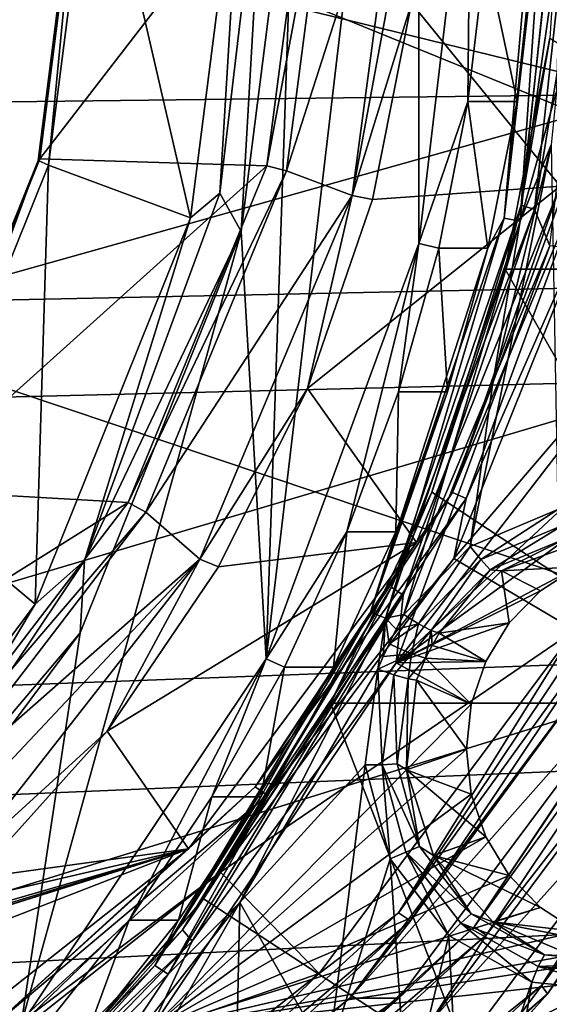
# Model space of a CAD drawing. Header units: metres. Extents: x -240 to 45, y -77 to 27.
# Tile 65 of 256: x -207.9 to -204.77, y -7.11 to -1.28. Entities that reach past the tile are written whole.
import ezdxf

# ---------------------------------------------------------------- set-up
doc = ezdxf.new("R2010")
doc.units = ezdxf.units.M
doc.layers.add('solid_MASSBILD_K_E_SW0001', color=7, linetype='CONTINUOUS')

msp = doc.modelspace()

# ---------------------------------------------------------------- linework, layer by layer
at = {"layer": 'solid_MASSBILD_K_E_SW0001'}
for points in [[(-206.442917, -5.062759, 269.670013), (-206.269104, 0, 269.626678), (-205.539383, 2.605218, 269.444763)], [(-206.442917, -5.062759, 269.670013), (-205.539383, 2.605218, 269.444763), (-205.539322, -2.60494, 269.444733)], [(-205.539322, -2.60494, 269.444733), (-205.539383, 2.605218, 269.444763), (-205.232849, 0, 269.368317)], [(-209.109467, 0, 318.044556), (-209.445328, -2.970629, 317.316772), (-202.194931, -2.817135, 324.811218)], [(-202.35405, 0, 324.997528), (-209.109467, 0, 318.044556), (-202.194931, -2.817135, 324.811218)], [(-205.625793, 0.000061, 277.092834), (-206.038177, 0, 277.195648), (-206.322144, -2.174555, 277.266449)], [(-205.625793, 0.000061, 277.092834), (-206.322144, -2.174555, 277.266449), (-205.93364, -2.321207, 277.169586)], [(-205.625793, 0.000061, 277.092834), (-205.93364, -2.321207, 277.169586), (-205.504578, 0, 277.16568)], [(-205.539322, -2.60494, 269.444733), (-205.232849, 0, 269.368317), (-205.249832, -1.764429, 269.475616)], [(-205.232849, 0, 269.368317), (-205.14624, -0.885108, 269.449799), (-205.249832, -1.764429, 269.475616)], [(-205.035172, -2.454719, 270.767365), (-204.855927, -0.885073, 270.614136), (-204.82132, 0, 270.605499)], [(-205.035172, -2.454719, 270.767365), (-204.82132, 0, 270.605499), (-204.771133, 0, 270.696075)], [(-205.035172, -2.454719, 270.767365), (-204.771133, 0, 270.696075), (-204.940582, -2.472771, 270.819885)], [(-204.725388, -1.705494, 270.786682), (-204.940582, -2.472771, 270.819885), (-204.682388, 0, 270.74939)], [(-204.940582, -2.472771, 270.819885), (-204.771133, 0, 270.696075), (-204.682388, 0, 270.74939)], [(-204.173233, -1.720413, 318.520538), (-211.09671, -1.804641, 311.509644), (-211.196381, 0, 311.538452)], [(-204.173233, -1.720413, 318.520538), (-211.196381, 0, 311.538452), (-204.745361, 0, 318.084412)], [(-207.791702, -2.112756, 271.56839), (-207.781082, -2.102882, 271.762939), (-207.512451, 0, 271.695984)], [(-207.791702, -2.112756, 271.56839), (-207.512451, 0, 271.695984), (-207.52182, 0, 271.501099)], [(-207.791702, -2.112756, 271.56839), (-207.52182, 0, 271.501099), (-207.72934, -2.140743, 271.385681)], [(-207.781082, -2.102882, 271.762939), (-206.159393, 0, 277.122803), (-207.512451, 0, 271.695984)], [(-207.781082, -2.102882, 271.762939), (-206.439133, -2.145191, 277.192566), (-206.159393, 0, 277.122803)], [(-207.72934, -2.140743, 271.385681), (-207.455887, 0, 271.317505), (-206.890091, -2.453136, 269.932434)], [(-207.52182, 0, 271.501099), (-207.455887, 0, 271.317505), (-207.72934, -2.140743, 271.385681)], [(-206.890091, -2.453136, 269.932434), (-207.455887, 0, 271.317505), (-206.576736, 0, 269.854309)], [(-206.717377, -2.307165, 269.777679), (-206.890091, -2.453136, 269.932434), (-206.576736, 0, 269.854309)], [(-206.717377, -2.307165, 269.777679), (-206.576736, 0, 269.854309), (-206.445557, 0, 269.7099)], [(-206.717377, -2.307165, 269.777679), (-206.445557, 0, 269.7099), (-206.591553, -2.53456, 269.707092)], [(-206.591553, -2.53456, 269.707092), (-206.445557, 0, 269.7099), (-206.269104, 0, 269.626678)], [(-206.442917, -5.062759, 269.670013), (-206.591553, -2.53456, 269.707092), (-206.269104, 0, 269.626678)], [(-206.038177, 0, 277.195648), (-206.159393, 0, 277.122803), (-206.439133, -2.145191, 277.192566)], [(-206.322144, -2.174555, 277.266449), (-206.038177, 0, 277.195648), (-206.439133, -2.145191, 277.192566)], [(-205.93364, -2.321207, 277.169586), (-205.582565, -1.183261, 277.18512), (-205.504578, 0, 277.16568)], [(-205.582565, -1.183261, 277.18512), (-204.705215, -2.264667, 281.604126), (-204.415924, 0, 281.532013)], [(-204.934479, -2.378774, 272.540497), (-204.674423, 0, 272.475647), (-204.765488, -1.390095, 272.652832)], [(-204.934479, -2.378774, 272.540497), (-204.594391, 0, 272.342407), (-204.674423, 0, 272.475647)], [(-204.934479, -2.378774, 272.540497), (-204.857132, -2.403226, 272.407898), (-204.594391, 0, 272.342407)], [(-204.857132, -2.403226, 272.407898), (-204.458572, 0, 272.26712), (-204.594391, 0, 272.342407)], [(-204.766663, -2.617798, 272.343933), (-204.458572, 0, 272.26712), (-204.857132, -2.403226, 272.407898)], [(-204.959518, -1.76439, 270.639954), (-205.249832, -1.764429, 269.475616), (-205.14624, -0.885108, 269.449799)], [(-204.855927, -0.885073, 270.614136), (-204.959518, -1.76439, 270.639954), (-205.14624, -0.885108, 269.449799)], [(-205.035172, -2.454719, 270.767365), (-204.959518, -1.76439, 270.639954), (-204.855927, -0.885073, 270.614136)], [(-205.93364, -2.321207, 277.169586), (-205.815094, -2.344784, 277.243103), (-205.582565, -1.183261, 277.18512)], [(-205.582565, -1.183261, 277.18512), (-205.815094, -2.344784, 277.243103), (-204.705215, -2.264667, 281.604126)], [(-205.02919, -2.756408, 272.718567), (-204.765488, -1.390095, 272.652832), (-202.537399, -2.756422, 282.712616)], [(-204.934479, -2.378774, 272.540497), (-204.765488, -1.390095, 272.652832), (-205.02919, -2.756408, 272.718567)], [(-204.173233, -1.720413, 318.520538), (-210.798355, -3.583694, 311.420685), (-211.09671, -1.804641, 311.509644)], [(-204.173233, -1.720413, 318.520538), (-203.92627, -3.414125, 318.388123), (-210.798355, -3.583694, 311.420685)], [(-204.725388, -1.705494, 270.786682), (-204.757278, -2.021062, 270.795654), (-204.940582, -2.472771, 270.819885)], [(-205.539322, -2.60494, 269.444733), (-205.249832, -1.764429, 269.475616), (-205.421753, -2.632376, 269.518494)], [(-205.131439, -2.632351, 270.682831), (-205.421753, -2.632376, 269.518494), (-205.249832, -1.764429, 269.475616)], [(-204.959518, -1.76439, 270.639954), (-205.131439, -2.632351, 270.682831), (-205.249832, -1.764429, 269.475616)], [(-205.035172, -2.454719, 270.767365), (-205.131439, -2.632351, 270.682831), (-204.959518, -1.76439, 270.639954)], [(-205.237488, -4.396847, 270.915405), (-205.104309, -3.440428, 270.882202), (-204.757278, -2.021062, 270.795654)], [(-204.718307, -4.178725, 270.78595), (-205.237488, -4.396847, 270.915405), (-204.757278, -2.021062, 270.795654)], [(-204.940582, -2.472771, 270.819885), (-204.757278, -2.021062, 270.795654), (-205.104309, -3.440428, 270.882202)], [(-208.582977, -4.08153, 271.765686), (-208.56868, -4.062519, 271.95932), (-207.781082, -2.102882, 271.762939)], [(-207.791702, -2.112756, 271.56839), (-208.582977, -4.08153, 271.765686), (-207.781082, -2.102882, 271.762939)], [(-207.791702, -2.112756, 271.56839), (-208.531143, -4.135729, 271.585602), (-208.582977, -4.08153, 271.765686)], [(-207.781082, -2.102882, 271.762939), (-208.56868, -4.062519, 271.95932), (-206.439133, -2.145191, 277.192566)], [(-208.56868, -4.062519, 271.95932), (-207.258514, -4.138144, 277.396851), (-206.439133, -2.145191, 277.192566)], [(-207.791702, -2.112756, 271.56839), (-207.72934, -2.140743, 271.385681), (-208.531143, -4.135729, 271.585602)], [(-208.531143, -4.135729, 271.585602), (-207.72934, -2.140743, 271.385681), (-207.808868, -4.739205, 270.16153)], [(-207.72934, -2.140743, 271.385681), (-206.890091, -2.453136, 269.932434), (-207.808868, -4.739205, 270.16153)], [(-206.322144, -2.174555, 277.266449), (-206.439133, -2.145191, 277.192566), (-207.258514, -4.138144, 277.396851)], [(-204.613266, -2.100412, 281.684174), (-204.705215, -2.264667, 281.604126), (-205.341263, -4.078756, 281.865692)], [(-204.613266, -2.100412, 281.684174), (-205.341263, -4.078756, 281.865692), (-204.52652, -2.117944, 281.738098)], [(-205.341263, -4.078756, 281.865692), (-205.26059, -4.1128, 281.921112), (-204.52652, -2.117944, 281.738098)], [(-204.52652, -2.117944, 281.738098), (-205.26059, -4.1128, 281.921112), (-204.467072, -2.307515, 281.750885)], [(-207.153809, -4.194267, 277.473816), (-206.322144, -2.174555, 277.266449), (-207.258514, -4.138144, 277.396851)], [(-205.93364, -2.321207, 277.169586), (-206.322144, -2.174555, 277.266449), (-207.153809, -4.194267, 277.473816)], [(-206.197891, -3.46323, 277.338531), (-205.553391, -4.375002, 281.815613), (-204.705215, -2.264667, 281.604126)], [(-205.815094, -2.344784, 277.243103), (-206.197891, -3.46323, 277.338531), (-204.705215, -2.264667, 281.604126)], [(-205.341263, -4.078756, 281.865692), (-204.705215, -2.264667, 281.604126), (-205.553391, -4.375002, 281.815613)], [(-207.517044, -4.480246, 269.977051), (-206.890091, -2.453136, 269.932434), (-206.717377, -2.307165, 269.777679)], [(-207.517044, -4.480246, 269.977051), (-206.717377, -2.307165, 269.777679), (-206.591553, -2.53456, 269.707092)], [(-205.93364, -2.321207, 277.169586), (-207.153809, -4.194267, 277.473816), (-206.834549, -4.472089, 277.394196)], [(-205.93364, -2.321207, 277.169586), (-206.834549, -4.472089, 277.394196), (-206.197891, -3.46323, 277.338531)], [(-205.93364, -2.321207, 277.169586), (-206.197891, -3.46323, 277.338531), (-205.815094, -2.344784, 277.243103)], [(-204.467072, -2.307515, 281.750885), (-205.333511, -4.468874, 281.966888), (-203.670151, -2.526461, 281.552185)], [(-205.26059, -4.1128, 281.921112), (-205.333511, -4.468874, 281.966888), (-204.467072, -2.307515, 281.750885)], [(-204.934479, -2.378774, 272.540497), (-205.463684, -4.075562, 272.826904), (-205.70163, -4.638267, 272.731781)], [(-204.934479, -2.378774, 272.540497), (-205.70163, -4.638267, 272.731781), (-204.857132, -2.403226, 272.407898)], [(-204.934479, -2.378774, 272.540497), (-205.02919, -2.756408, 272.718567), (-205.463684, -4.075562, 272.826904)], [(-205.70163, -4.638267, 272.731781), (-205.632156, -4.685945, 272.601135), (-204.857132, -2.403226, 272.407898)], [(-204.766663, -2.617798, 272.343933), (-204.857132, -2.403226, 272.407898), (-205.632156, -4.685945, 272.601135)], [(-207.517044, -4.480246, 269.977051), (-207.808868, -4.739205, 270.16153), (-206.890091, -2.453136, 269.932434)], [(-205.826752, -4.785957, 270.964722), (-205.131439, -2.632351, 270.682831), (-205.035172, -2.454719, 270.767365)], [(-205.826752, -4.785957, 270.964722), (-205.035172, -2.454719, 270.767365), (-205.737976, -4.821153, 271.018677)], [(-205.035172, -2.454719, 270.767365), (-204.940582, -2.472771, 270.819885), (-205.737976, -4.821153, 271.018677)], [(-205.737976, -4.821153, 271.018677), (-204.940582, -2.472771, 270.819885), (-205.627945, -4.800982, 271.012756)], [(-204.940582, -2.472771, 270.819885), (-205.104309, -3.440428, 270.882202), (-205.627945, -4.800982, 271.012756)], [(-207.891083, -7.226192, 270.031097), (-207.543304, -4.909008, 269.944366), (-206.591553, -2.53456, 269.707092)], [(-207.891083, -7.226192, 270.031097), (-206.591553, -2.53456, 269.707092), (-206.442917, -5.062759, 269.670013)], [(-207.517044, -4.480246, 269.977051), (-206.591553, -2.53456, 269.707092), (-207.543304, -4.909008, 269.944366)], [(-205.333511, -4.468874, 281.966888), (-204.618835, -4.893125, 281.788727), (-203.670151, -2.526461, 281.552185)], [(-206.442917, -5.062759, 269.670013), (-205.539322, -2.60494, 269.444733), (-205.965744, -4.311704, 269.654114)], [(-205.539322, -2.60494, 269.444733), (-205.660919, -3.483374, 269.578125), (-205.965744, -4.311704, 269.654114)], [(-205.67453, -5.086657, 272.570282), (-203.856812, -2.728723, 272.117065), (-204.766663, -2.617798, 272.343933)], [(-205.67453, -5.086657, 272.570282), (-204.766663, -2.617798, 272.343933), (-205.632156, -4.685945, 272.601135)], [(-205.539322, -2.60494, 269.444733), (-205.421753, -2.632376, 269.518494), (-205.660919, -3.483374, 269.578125)], [(-205.826752, -4.785957, 270.964722), (-205.370605, -3.48336, 270.742462), (-205.131439, -2.632351, 270.682831)], [(-205.370605, -3.48336, 270.742462), (-205.660919, -3.483374, 269.578125), (-205.421753, -2.632376, 269.518494)], [(-205.131439, -2.632351, 270.682831), (-205.370605, -3.48336, 270.742462), (-205.421753, -2.632376, 269.518494)], [(-205.67453, -5.086657, 272.570282), (-203.456711, -3.022734, 272.017334), (-203.856812, -2.728723, 272.117065)], [(-205.463684, -4.075562, 272.826904), (-205.02919, -2.756408, 272.718567), (-203.569733, -5.325, 282.970001)], [(-205.02919, -2.756408, 272.718567), (-202.537399, -2.756422, 282.712616), (-203.569733, -5.325, 282.970001)], [(-202.194931, -2.817135, 324.811218), (-209.445328, -2.970629, 317.316772), (-201.62059, -5.596902, 324.336487)], [(-209.445328, -2.970629, 317.316772), (-208.821793, -5.90203, 316.832855), (-201.62059, -5.596902, 324.336487)], [(-205.67453, -5.086657, 272.570282), (-202.974487, -3.120025, 271.897095), (-203.456711, -3.022734, 272.017334)], [(-205.67453, -5.086657, 272.570282), (-204.601456, -4.518145, 272.302734), (-202.974487, -3.120025, 271.897095)], [(-203.92627, -3.414125, 318.388123), (-210.302612, -5.307013, 311.267395), (-210.798355, -3.583694, 311.420685)], [(-203.92627, -3.414125, 318.388123), (-203.511978, -5.051959, 318.167389), (-210.302612, -5.307013, 311.267395)], [(-206.834549, -4.472089, 277.394196), (-206.723938, -4.51805, 277.469696), (-206.197891, -3.46323, 277.338531)], [(-206.197891, -3.46323, 277.338531), (-206.723938, -4.51805, 277.469696), (-205.553391, -4.375002, 281.815613)], [(-205.67543, -4.311679, 270.818451), (-205.965744, -4.311704, 269.654114), (-205.660919, -3.483374, 269.578125)], [(-205.826752, -4.785957, 270.964722), (-205.67543, -4.311679, 270.818451), (-205.370605, -3.48336, 270.742462)], [(-205.370605, -3.48336, 270.742462), (-205.67543, -4.311679, 270.818451), (-205.660919, -3.483374, 269.578125)], [(-205.237488, -4.396847, 270.915405), (-205.627945, -4.800982, 271.012756), (-205.104309, -3.440428, 270.882202)], [(-208.56868, -4.062519, 271.95932), (-209.821533, -5.745252, 272.271698), (-207.258514, -4.138144, 277.396851)], [(-206.061523, -5.324989, 272.975952), (-205.463684, -4.075562, 272.826904), (-203.569733, -5.325, 282.970001)], [(-205.70163, -4.638267, 272.731781), (-205.463684, -4.075562, 272.826904), (-206.061523, -5.324989, 272.975952)], [(-208.531143, -4.135729, 271.585602), (-207.808868, -4.739205, 270.16153), (-209.270432, -6.702265, 270.52594)], [(-205.341263, -4.078756, 281.865692), (-205.553391, -4.375002, 281.815613), (-206.507492, -5.820057, 282.156464)], [(-205.341263, -4.078756, 281.865692), (-206.507492, -5.820057, 282.156464), (-205.26059, -4.1128, 281.921112)], [(-206.507492, -5.820057, 282.156464), (-206.436569, -5.868636, 282.214325), (-205.26059, -4.1128, 281.921112)], [(-205.26059, -4.1128, 281.921112), (-206.436569, -5.868636, 282.214325), (-205.333511, -4.468874, 281.966888)], [(-209.821533, -5.745252, 272.271698), (-208.559357, -5.837422, 277.721191), (-207.258514, -4.138144, 277.396851)], [(-207.153809, -4.194267, 277.473816), (-207.258514, -4.138144, 277.396851), (-208.559357, -5.837422, 277.721191)], [(-208.559357, -5.837422, 277.721191), (-208.467682, -5.909267, 277.801392), (-207.153809, -4.194267, 277.473816)], [(-206.834549, -4.472089, 277.394196), (-207.153809, -4.194267, 277.473816), (-208.467682, -5.909267, 277.801392)], [(-205.173813, -4.475006, 270.925903), (-205.237488, -4.396847, 270.915405), (-204.718307, -4.178725, 270.78595)], [(-204.690201, -4.274091, 270.805328), (-205.173813, -4.475006, 270.925903), (-204.718307, -4.178725, 270.78595)], [(-205.117737, -4.535848, 270.984467), (-205.173813, -4.475006, 270.925903), (-204.690201, -4.274091, 270.805328)], [(-204.660355, -4.345828, 270.870422), (-205.117737, -4.535848, 270.984467), (-204.690201, -4.274091, 270.805328)], [(-206.442917, -5.062759, 269.670013), (-205.965744, -4.311704, 269.654114), (-206.334244, -5.112055, 269.746002)], [(-206.043915, -5.112034, 270.910339), (-206.334244, -5.112055, 269.746002), (-205.965744, -4.311704, 269.654114)], [(-205.67543, -4.311679, 270.818451), (-206.043915, -5.112034, 270.910339), (-205.965744, -4.311704, 269.654114)], [(-205.826752, -4.785957, 270.964722), (-206.043915, -5.112034, 270.910339), (-205.67543, -4.311679, 270.818451)], [(-204.660355, -4.345828, 270.870422), (-205.051056, -4.541773, 271.067841), (-205.117737, -4.535848, 270.984467)], [(-204.660355, -4.345828, 270.870422), (-204.566803, -4.363945, 270.947113), (-205.051056, -4.541773, 271.067841)], [(-204.601456, -4.518145, 272.302734), (-205.051056, -4.541773, 271.067841), (-204.566803, -4.363945, 270.947113)], [(-207.383545, -5.489867, 277.634155), (-206.902618, -6.187185, 282.152008), (-205.553391, -4.375002, 281.815613)], [(-206.723938, -4.51805, 277.469696), (-207.383545, -5.489867, 277.634155), (-205.553391, -4.375002, 281.815613)], [(-206.507492, -5.820057, 282.156464), (-205.553391, -4.375002, 281.815613), (-206.902618, -6.187185, 282.152008)], [(-205.542526, -4.854983, 271.017822), (-205.627945, -4.800982, 271.012756), (-205.237488, -4.396847, 270.915405)], [(-205.173813, -4.475006, 270.925903), (-205.542526, -4.854983, 271.017822), (-205.237488, -4.396847, 270.915405)], [(-208.798065, -6.392951, 270.296448), (-207.808868, -4.739205, 270.16153), (-207.517044, -4.480246, 269.977051)], [(-208.798065, -6.392951, 270.296448), (-207.517044, -4.480246, 269.977051), (-207.543304, -4.909008, 269.944366)], [(-208.361542, -6.098713, 277.774933), (-206.834549, -4.472089, 277.394196), (-208.467682, -5.909267, 277.801392)], [(-208.361542, -6.098713, 277.774933), (-208.255508, -6.288223, 277.748505), (-206.834549, -4.472089, 277.394196)], [(-206.834549, -4.472089, 277.394196), (-208.255508, -6.288223, 277.748505), (-207.383545, -5.489867, 277.634155)], [(-206.834549, -4.472089, 277.394196), (-207.383545, -5.489867, 277.634155), (-206.723938, -4.51805, 277.469696)], [(-205.333511, -4.468874, 281.966888), (-206.71344, -6.324918, 282.310944), (-204.618835, -4.893125, 281.788727)], [(-206.436569, -5.868636, 282.214325), (-206.71344, -6.324918, 282.310944), (-205.333511, -4.468874, 281.966888)], [(-205.466476, -4.895223, 271.071411), (-205.542526, -4.854983, 271.017822), (-205.173813, -4.475006, 270.925903)], [(-205.117737, -4.535848, 270.984467), (-205.466476, -4.895223, 271.071411), (-205.173813, -4.475006, 270.925903)], [(-205.67453, -5.086657, 272.570282), (-204.821686, -4.660785, 272.357635), (-204.601456, -4.518145, 272.302734)], [(-205.117737, -4.535848, 270.984467), (-205.419495, -4.911247, 271.159698), (-205.466476, -4.895223, 271.071411)], [(-205.117737, -4.535848, 270.984467), (-205.051056, -4.541773, 271.067841), (-205.419495, -4.911247, 271.159698)], [(-205.0056, -4.850319, 272.403503), (-205.419495, -4.911247, 271.159698), (-205.051056, -4.541773, 271.067841)], [(-204.601456, -4.518145, 272.302734), (-204.821686, -4.660785, 272.357635), (-205.051056, -4.541773, 271.067841)], [(-204.821686, -4.660785, 272.357635), (-205.0056, -4.850319, 272.403503), (-205.051056, -4.541773, 271.067841)], [(-205.661087, -6.564854, 282.076141), (-204.345612, -4.600717, 281.748138), (-204.618835, -4.893125, 281.788727)], [(-204.264923, -4.634779, 281.803528), (-204.345612, -4.600717, 281.748138), (-205.661087, -6.564854, 282.076141)], [(-205.70163, -4.638267, 272.731781), (-206.812485, -6.4833, 273.163208), (-206.937393, -6.665177, 273.039886)], [(-205.70163, -4.638267, 272.731781), (-206.937393, -6.665177, 273.039886), (-205.632156, -4.685945, 272.601135)], [(-205.70163, -4.638267, 272.731781), (-206.061523, -5.324989, 272.975952), (-206.812485, -6.4833, 273.163208)], [(-205.67453, -5.086657, 272.570282), (-205.0056, -4.850319, 272.403503), (-204.821686, -4.660785, 272.357635)], [(-205.590134, -6.613458, 282.133942), (-204.264923, -4.634779, 281.803528), (-205.661087, -6.564854, 282.076141)], [(-205.590134, -6.613458, 282.133942), (-204.406235, -5, 281.941833), (-204.264923, -4.634779, 281.803528)], [(-205.212524, -6.648995, 283.482666), (-203.880188, -4.659684, 283.150482), (-204.115936, -5, 283.106171)], [(-203.799484, -4.693746, 283.205841), (-203.880188, -4.659684, 283.150482), (-205.212524, -6.648995, 283.482666)], [(-206.937393, -6.665177, 273.039886), (-206.88063, -6.73369, 272.912415), (-205.632156, -4.685945, 272.601135)], [(-205.67453, -5.086657, 272.570282), (-205.632156, -4.685945, 272.601135), (-206.88063, -6.73369, 272.912415)], [(-205.141556, -6.697599, 283.540466), (-203.799484, -4.693746, 283.205841), (-205.212524, -6.648995, 283.482666)], [(-205.141556, -6.697599, 283.540466), (-203.895981, -5.09374, 283.257477), (-203.799484, -4.693746, 283.205841)], [(-208.798065, -6.392951, 270.296448), (-209.270432, -6.702265, 270.52594), (-207.808868, -4.739205, 270.16153)], [(-207.101822, -6.877238, 271.282623), (-206.043915, -5.112034, 270.910339), (-205.826752, -4.785957, 270.964722)], [(-207.101822, -6.877238, 271.282623), (-205.826752, -4.785957, 270.964722), (-207.022415, -6.927813, 271.338928)], [(-205.826752, -4.785957, 270.964722), (-205.737976, -4.821153, 271.018677), (-207.022415, -6.927813, 271.338928)], [(-207.022415, -6.927813, 271.338928), (-205.737976, -4.821153, 271.018677), (-206.598724, -6.503559, 271.254791)], [(-205.737976, -4.821153, 271.018677), (-205.782974, -5.124209, 271.051392), (-206.598724, -6.503559, 271.254791)], [(-205.750488, -5.048564, 271.043243), (-205.782974, -5.124209, 271.051392), (-205.737976, -4.821153, 271.018677)], [(-205.716141, -4.97376, 271.034637), (-205.750488, -5.048564, 271.043243), (-205.737976, -4.821153, 271.018677)], [(-205.673279, -4.886681, 271.023987), (-205.737976, -4.821153, 271.018677), (-205.627945, -4.800982, 271.012756)], [(-205.673279, -4.886681, 271.023987), (-205.716141, -4.97376, 271.034637), (-205.737976, -4.821153, 271.018677)], [(-205.542526, -4.854983, 271.017822), (-205.673279, -4.886681, 271.023987), (-205.627945, -4.800982, 271.012756)], [(-206.71344, -6.324918, 282.310944), (-206.129791, -6.92549, 282.165436), (-204.618835, -4.893125, 281.788727)], [(-205.661087, -6.564854, 282.076141), (-204.618835, -4.893125, 281.788727), (-206.129791, -6.92549, 282.165436)], [(-205.542526, -4.854983, 271.017822), (-205.716141, -4.97376, 271.034637), (-205.673279, -4.886681, 271.023987)], [(-205.584152, -5.03225, 271.061768), (-205.716141, -4.97376, 271.034637), (-205.542526, -4.854983, 271.017822)], [(-205.67453, -5.086657, 272.570282), (-205.144104, -5.077473, 272.438019), (-205.0056, -4.850319, 272.403503)], [(-205.584152, -5.03225, 271.061768), (-205.542526, -4.854983, 271.017822), (-205.466476, -4.895223, 271.071411)], [(-205.0056, -4.850319, 272.403503), (-205.144104, -5.077473, 272.438019), (-205.419495, -4.911247, 271.159698)], [(-208.798065, -6.392951, 270.296448), (-207.543304, -4.909008, 269.944366), (-209.059189, -6.948052, 270.322327)], [(-207.891083, -7.226192, 270.031097), (-209.059189, -6.948052, 270.322327), (-207.543304, -4.909008, 269.944366)], [(-205.584152, -5.03225, 271.061768), (-205.466476, -4.895223, 271.071411), (-205.500244, -5.057667, 271.179626)], [(-205.466476, -4.895223, 271.071411), (-205.462311, -4.983099, 271.170258), (-205.500244, -5.057667, 271.179626)], [(-205.466476, -4.895223, 271.071411), (-205.419495, -4.911247, 271.159698), (-205.462311, -4.983099, 271.170258)], [(-205.144104, -5.077473, 272.438019), (-205.462311, -4.983099, 271.170258), (-205.419495, -4.911247, 271.159698)], [(-204.814819, -6.995944, 283.458954), (-203.412964, -4.90283, 283.109436), (-203.685883, -5.218684, 283.205078)], [(-203.367752, -4.936874, 283.022614), (-203.412964, -4.90283, 283.109436), (-204.814819, -6.995944, 283.458954)], [(-204.779343, -7.044523, 283.374573), (-203.367752, -4.936874, 283.022614), (-204.814819, -6.995944, 283.458954)], [(-204.779343, -7.044523, 283.374573), (-203.569733, -5.325, 282.970001), (-203.367752, -4.936874, 283.022614)], [(-204.115936, -5, 283.106171), (-204.406235, -5, 281.941833), (-205.948212, -7.071067, 282.326294)], [(-205.590134, -6.613458, 282.133942), (-205.948212, -7.071067, 282.326294), (-204.406235, -5, 281.941833)], [(-205.657913, -7.071067, 283.490631), (-204.115936, -5, 283.106171), (-205.948212, -7.071067, 282.326294)], [(-205.584152, -5.03225, 271.061768), (-205.750488, -5.048564, 271.043243), (-205.716141, -4.97376, 271.034637)], [(-205.212524, -6.648995, 283.482666), (-204.115936, -5, 283.106171), (-205.657913, -7.071067, 283.490631)], [(-205.144104, -5.077473, 272.438019), (-205.500244, -5.057667, 271.179626), (-205.462311, -4.983099, 271.170258)], [(-203.511978, -5.051959, 318.167389), (-209.611649, -6.944798, 311.04599), (-210.302612, -5.307013, 311.267395)], [(-203.511978, -5.051959, 318.167389), (-202.929214, -6.60518, 317.858704), (-209.611649, -6.944798, 311.04599)], [(-207.891083, -7.226192, 270.031097), (-206.442917, -5.062759, 269.670013), (-207.252304, -6.608259, 269.974884)], [(-206.442917, -5.062759, 269.670013), (-206.764023, -5.879228, 269.853149), (-207.252304, -6.608259, 269.974884)], [(-206.442917, -5.062759, 269.670013), (-206.334244, -5.112055, 269.746002), (-206.764023, -5.879228, 269.853149)], [(-205.584152, -5.03225, 271.061768), (-205.782974, -5.124209, 271.051392), (-205.750488, -5.048564, 271.043243)], [(-205.584152, -5.03225, 271.061768), (-205.687057, -5.156286, 271.053864), (-205.782974, -5.124209, 271.051392)], [(-205.584152, -5.03225, 271.061768), (-205.603149, -5.180188, 271.105499), (-205.687057, -5.156286, 271.053864)], [(-205.584152, -5.03225, 271.061768), (-205.500244, -5.057667, 271.179626), (-205.603149, -5.180188, 271.105499)], [(-205.603149, -5.180188, 271.105499), (-205.500244, -5.057667, 271.179626), (-205.553055, -5.189706, 271.192993)], [(-205.230072, -5.330705, 272.459473), (-205.553055, -5.189706, 271.192993), (-205.500244, -5.057667, 271.179626)], [(-205.230072, -5.330705, 272.459473), (-205.500244, -5.057667, 271.179626), (-205.144104, -5.077473, 272.438019)], [(-207.129395, -7.259804, 272.933014), (-205.230072, -5.330705, 272.459473), (-205.67453, -5.086657, 272.570282)], [(-207.129395, -7.259804, 272.933014), (-205.67453, -5.086657, 272.570282), (-206.88063, -6.73369, 272.912415)], [(-207.101822, -6.877238, 271.282623), (-206.473709, -5.879212, 271.017487), (-206.043915, -5.112034, 270.910339)], [(-206.473709, -5.879212, 271.017487), (-206.764023, -5.879228, 269.853149), (-206.334244, -5.112055, 269.746002)], [(-206.598724, -6.503559, 271.254791), (-205.782974, -5.124209, 271.051392), (-205.857422, -5.689349, 271.069977)], [(-206.043915, -5.112034, 270.910339), (-206.473709, -5.879212, 271.017487), (-206.334244, -5.112055, 269.746002)], [(-205.756073, -5.688949, 271.071075), (-205.857422, -5.689349, 271.069977), (-205.782974, -5.124209, 271.051392)], [(-205.687057, -5.156286, 271.053864), (-205.756073, -5.688949, 271.071075), (-205.782974, -5.124209, 271.051392)], [(-205.67453, -5.086657, 272.570282), (-205.230072, -5.330705, 272.459473), (-205.144104, -5.077473, 272.438019)], [(-203.895981, -5.09374, 283.257477), (-205.468674, -7.208741, 283.649597), (-203.685883, -5.218684, 283.205078)], [(-205.141556, -6.697599, 283.540466), (-205.468674, -7.208741, 283.649597), (-203.895981, -5.09374, 283.257477)], [(-205.668427, -5.683969, 271.121765), (-205.756073, -5.688949, 271.071075), (-205.687057, -5.156286, 271.053864)], [(-205.603149, -5.180188, 271.105499), (-205.668427, -5.683969, 271.121765), (-205.687057, -5.156286, 271.053864)], [(-205.603149, -5.180188, 271.105499), (-205.6138, -5.719399, 271.20816), (-205.668427, -5.683969, 271.121765)], [(-205.603149, -5.180188, 271.105499), (-205.553055, -5.189706, 271.192993), (-205.6138, -5.719399, 271.20816)], [(-205.259186, -5.597071, 272.466736), (-205.6138, -5.719399, 271.20816), (-205.553055, -5.189706, 271.192993)], [(-205.230072, -5.330705, 272.459473), (-205.259186, -5.597071, 272.466736), (-205.553055, -5.189706, 271.192993)], [(-205.468674, -7.208741, 283.649597), (-205.297119, -7.385487, 283.606812), (-203.685883, -5.218684, 283.205078)], [(-204.814819, -6.995944, 283.458954), (-203.685883, -5.218684, 283.205078), (-205.297119, -7.385487, 283.606812)], [(-207.129395, -7.259804, 272.933014), (-205.259186, -5.597071, 272.466736), (-205.230072, -5.330705, 272.459473)], [(-206.812485, -6.4833, 273.163208), (-206.061523, -5.324989, 272.975952), (-205.211945, -7.530687, 283.379456)], [(-206.061523, -5.324989, 272.975952), (-203.569733, -5.325, 282.970001), (-205.211945, -7.530687, 283.379456)], [(-204.779343, -7.044523, 283.374573), (-205.211945, -7.530687, 283.379456), (-203.569733, -5.325, 282.970001)], [(-208.164612, -6.360827, 277.828888), (-207.383545, -5.489867, 277.634155), (-208.255508, -6.288223, 277.748505)], [(-207.383545, -5.489867, 277.634155), (-208.164612, -6.360827, 277.828888), (-206.902618, -6.187185, 282.152008)], [(-201.62059, -5.596902, 324.336487), (-208.821793, -5.90203, 316.832855), (-207.799011, -8.653046, 316.039032)], [(-201.62059, -5.596902, 324.336487), (-207.799011, -8.653046, 316.039032), (-200.678574, -8.205292, 323.557861)], [(-207.129395, -7.259804, 272.933014), (-205.230072, -5.863458, 272.459473), (-205.259186, -5.597071, 272.466736)], [(-205.259186, -5.597071, 272.466736), (-205.230072, -5.863458, 272.459473), (-205.6138, -5.719399, 271.20816)], [(-206.076096, -7.420689, 271.124481), (-206.598724, -6.503559, 271.254791), (-205.857422, -5.689349, 271.069977)], [(-206.076096, -7.420689, 271.124481), (-205.857422, -5.689349, 271.069977), (-205.710297, -6.246924, 271.033295)], [(-205.756073, -5.688949, 271.071075), (-205.710297, -6.246924, 271.033295), (-205.857422, -5.689349, 271.069977)], [(-205.668427, -5.683969, 271.121765), (-205.53717, -6.173887, 271.08905), (-205.756073, -5.688949, 271.071075)], [(-205.756073, -5.688949, 271.071075), (-205.617279, -6.206955, 271.036469), (-205.710297, -6.246924, 271.033295)], [(-205.53717, -6.173887, 271.08905), (-205.617279, -6.206955, 271.036469), (-205.756073, -5.688949, 271.071075)], [(-205.668427, -5.683969, 271.121765), (-205.6138, -5.719399, 271.20816), (-205.53717, -6.173887, 271.08905)], [(-205.144073, -6.116798, 272.438019), (-205.453598, -6.226582, 271.168213), (-205.6138, -5.719399, 271.20816)], [(-205.53717, -6.173887, 271.08905), (-205.6138, -5.719399, 271.20816), (-205.453598, -6.226582, 271.168213)], [(-205.230072, -5.863458, 272.459473), (-205.144073, -6.116798, 272.438019), (-205.6138, -5.719399, 271.20816)], [(-206.507492, -5.820057, 282.156464), (-206.902618, -6.187185, 282.152008), (-208.044189, -7.223117, 282.539581)], [(-206.507492, -5.820057, 282.156464), (-208.044189, -7.223117, 282.539581), (-206.436569, -5.868636, 282.214325)], [(-208.044189, -7.223117, 282.539581), (-207.986069, -7.283407, 282.600647), (-206.436569, -5.868636, 282.214325)], [(-206.436569, -5.868636, 282.214325), (-207.986069, -7.283407, 282.600647), (-206.71344, -6.324918, 282.310944)], [(-206.961975, -6.608246, 271.139252), (-207.252304, -6.608259, 269.974884), (-206.764023, -5.879228, 269.853149)], [(-207.129395, -7.259804, 272.933014), (-205.144073, -6.116798, 272.438019), (-205.230072, -5.863458, 272.459473)], [(-207.101822, -6.877238, 271.282623), (-206.961975, -6.608246, 271.139252), (-206.473709, -5.879212, 271.017487)], [(-206.473709, -5.879212, 271.017487), (-206.961975, -6.608246, 271.139252), (-206.764023, -5.879228, 269.853149)], [(-208.821793, -5.90203, 316.832855), (-215.762299, -6.233031, 309.353607), (-207.799011, -8.653046, 316.039032)], [(-207.129395, -7.259804, 272.933014), (-205.005615, -6.343863, 272.403503), (-205.144073, -6.116798, 272.438019)], [(-205.144073, -6.116798, 272.438019), (-205.005615, -6.343863, 272.403503), (-205.453598, -6.226582, 271.168213)], [(-205.53717, -6.173887, 271.08905), (-205.230301, -6.571762, 271.012543), (-205.617279, -6.206955, 271.036469)], [(-205.53717, -6.173887, 271.08905), (-205.453598, -6.226582, 271.168213), (-205.230301, -6.571762, 271.012543)], [(-215.762299, -6.233031, 309.353607), (-214.66362, -9.140379, 308.536865), (-207.799011, -8.653046, 316.039032)], [(-210.475388, -7.577722, 275.313202), (-208.660965, -7.577723, 282.590424), (-206.902618, -6.187185, 282.152008)], [(-209.653839, -7.021133, 275.108368), (-210.475388, -7.577722, 275.313202), (-206.902618, -6.187185, 282.152008)], [(-208.760712, -6.769721, 277.359161), (-209.653839, -7.021133, 275.108368), (-206.902618, -6.187185, 282.152008)], [(-208.672409, -6.741056, 277.569427), (-208.760712, -6.769721, 277.359161), (-206.902618, -6.187185, 282.152008)], [(-208.526794, -6.655969, 277.734924), (-208.672409, -6.741056, 277.569427), (-206.902618, -6.187185, 282.152008)], [(-208.044189, -7.223117, 282.539581), (-206.902618, -6.187185, 282.152008), (-208.660965, -7.577723, 282.590424)], [(-208.347031, -6.52299, 277.826599), (-208.526794, -6.655969, 277.734924), (-206.902618, -6.187185, 282.152008)], [(-208.164612, -6.360827, 277.828888), (-208.347031, -6.52299, 277.826599), (-206.902618, -6.187185, 282.152008)], [(-205.617279, -6.206955, 271.036469), (-205.363144, -6.699959, 270.946716), (-205.710297, -6.246924, 271.033295)], [(-205.617279, -6.206955, 271.036469), (-205.292831, -6.627641, 270.955566), (-205.363144, -6.699959, 270.946716)], [(-205.230301, -6.571762, 271.012543), (-205.292831, -6.627641, 270.955566), (-205.617279, -6.206955, 271.036469)], [(-204.821777, -6.533336, 272.357666), (-205.101929, -6.617905, 271.080536), (-205.453598, -6.226582, 271.168213)], [(-205.230301, -6.571762, 271.012543), (-205.453598, -6.226582, 271.168213), (-205.101929, -6.617905, 271.080536)], [(-205.005615, -6.343863, 272.403503), (-204.821777, -6.533336, 272.357666), (-205.453598, -6.226582, 271.168213)], [(-205.609406, -7.716307, 271.008118), (-206.076096, -7.420689, 271.124481), (-205.710297, -6.246924, 271.033295)], [(-205.609406, -7.716307, 271.008118), (-205.710297, -6.246924, 271.033295), (-205.363144, -6.699959, 270.946716)], [(-206.71344, -6.324918, 282.310944), (-208.512558, -7.749143, 282.759521), (-206.129791, -6.92549, 282.165436)], [(-207.986069, -7.283407, 282.600647), (-208.512558, -7.749143, 282.759521), (-206.71344, -6.324918, 282.310944)], [(-207.129395, -7.259804, 272.933014), (-204.821777, -6.533336, 272.357666), (-205.005615, -6.343863, 272.403503)], [(-207.703735, -7.53068, 273.385406), (-206.812485, -6.4833, 273.163208), (-205.211945, -7.530687, 283.379456)], [(-206.937393, -6.665177, 273.039886), (-206.812485, -6.4833, 273.163208), (-207.703735, -7.53068, 273.385406)], [(-207.149963, -7.464572, 271.392242), (-207.587326, -7.777271, 271.501282), (-206.598724, -6.503559, 271.254791)], [(-207.022415, -6.927813, 271.338928), (-206.598724, -6.503559, 271.254791), (-207.587326, -7.777271, 271.501282)], [(-206.61705, -7.332214, 271.259369), (-207.149963, -7.464572, 271.392242), (-206.598724, -6.503559, 271.254791)], [(-206.076096, -7.420689, 271.124481), (-206.61705, -7.332214, 271.259369), (-206.598724, -6.503559, 271.254791)], [(-207.394424, -8.147466, 282.508301), (-205.661087, -6.564854, 282.076141), (-206.129791, -6.92549, 282.165436)], [(-205.590134, -6.613458, 282.133942), (-205.661087, -6.564854, 282.076141), (-207.394424, -8.147466, 282.508301)], [(-207.129395, -7.259804, 272.933014), (-204.601334, -6.676122, 272.302704), (-204.821777, -6.533336, 272.357666)], [(-205.230301, -6.571762, 271.012543), (-204.796814, -6.814101, 270.904449), (-205.292831, -6.627641, 270.955566)], [(-205.230301, -6.571762, 271.012543), (-205.101929, -6.617905, 271.080536), (-204.796814, -6.814101, 270.904449)], [(-204.821777, -6.533336, 272.357666), (-204.601334, -6.676122, 272.302704), (-205.101929, -6.617905, 271.080536)], [(-202.929214, -6.60518, 317.858704), (-208.73558, -8.470471, 310.755188), (-209.611649, -6.944798, 311.04599)], [(-202.929214, -6.60518, 317.858704), (-202.184448, -8.048247, 317.465179), (-208.73558, -8.470471, 310.755188)], [(-207.891083, -7.226192, 270.031097), (-207.252304, -6.608259, 269.974884), (-207.795898, -7.294425, 270.110413)], [(-207.505585, -7.294414, 271.27478), (-207.795898, -7.294425, 270.110413), (-207.252304, -6.608259, 269.974884)], [(-206.961975, -6.608246, 271.139252), (-207.505585, -7.294414, 271.27478), (-207.252304, -6.608259, 269.974884)], [(-207.101822, -6.877238, 271.282623), (-207.505585, -7.294414, 271.27478), (-206.961975, -6.608246, 271.139252)], [(-207.336304, -8.207787, 282.569305), (-205.590134, -6.613458, 282.133942), (-207.394424, -8.147466, 282.508301)], [(-207.336304, -8.207787, 282.569305), (-205.948212, -7.071067, 282.326294), (-205.590134, -6.613458, 282.133942)], [(-205.292831, -6.627641, 270.955566), (-204.871384, -6.97656, 270.824127), (-205.363144, -6.699959, 270.946716)], [(-205.292831, -6.627641, 270.955566), (-204.834488, -6.883873, 270.841309), (-204.871384, -6.97656, 270.824127)], [(-204.796814, -6.814101, 270.904449), (-204.834488, -6.883873, 270.841309), (-205.292831, -6.627641, 270.955566)], [(-204.355576, -6.764724, 272.241425), (-204.62352, -6.821342, 270.961243), (-205.101929, -6.617905, 271.080536)], [(-204.796814, -6.814101, 270.904449), (-205.101929, -6.617905, 271.080536), (-204.62352, -6.821342, 270.961243)], [(-204.601334, -6.676122, 272.302704), (-204.355576, -6.764724, 272.241425), (-205.101929, -6.617905, 271.080536)], [(-206.937393, -6.665177, 273.039886), (-207.703735, -7.53068, 273.385406), (-208.579803, -8.357867, 273.449371)], [(-206.937393, -6.665177, 273.039886), (-208.579803, -8.357867, 273.449371), (-206.88063, -6.73369, 272.912415)], [(-207.129395, -7.259804, 272.933014), (-206.112015, -7.579962, 272.679352), (-201.663635, -6.658824, 271.570251)], [(-207.129395, -7.259804, 272.933014), (-201.663635, -6.658824, 271.570251), (-204.097214, -6.794715, 272.177002)], [(-207.129395, -7.259804, 272.933014), (-204.355576, -6.764724, 272.241425), (-204.601334, -6.676122, 272.302704)], [(-206.968063, -8.25189, 283.92038), (-205.212524, -6.648995, 283.482666), (-205.657913, -7.071067, 283.490631)], [(-205.141556, -6.697599, 283.540466), (-205.212524, -6.648995, 283.482666), (-206.968063, -8.25189, 283.92038)], [(-206.909943, -8.312212, 283.981384), (-205.141556, -6.697599, 283.540466), (-206.968063, -8.25189, 283.92038)], [(-206.909943, -8.312212, 283.981384), (-205.468674, -7.208741, 283.649597), (-205.141556, -6.697599, 283.540466)], [(-201.663635, -6.658824, 271.570251), (-206.112015, -7.579962, 272.679352), (-205.856339, -7.629843, 272.615601)], [(-201.663635, -6.658824, 271.570251), (-205.856339, -7.629843, 272.615601), (-205.618042, -7.736984, 272.556213)], [(-201.663635, -6.658824, 271.570251), (-205.618042, -7.736984, 272.556213), (-205.408524, -7.896308, 272.503967)], [(-205.288467, -8.173831, 270.928101), (-205.609406, -7.716307, 271.008118), (-205.363144, -6.699959, 270.946716)], [(-201.663635, -6.658824, 271.570251), (-205.408524, -7.896308, 272.503967), (-205.238708, -8.099717, 272.461609)], [(-205.288467, -8.173831, 270.928101), (-205.363144, -6.699959, 270.946716), (-204.871384, -6.97656, 270.824127)], [(-201.663635, -6.658824, 271.570251), (-205.238708, -8.099717, 272.461609), (-205.117233, -8.336617, 272.431335)], [(-201.663635, -6.658824, 271.570251), (-205.088516, -9.127259, 272.424164), (-205.19252, -9.372949, 272.450104)], [(-201.663635, -6.658824, 271.570251), (-205.19252, -9.372949, 272.450104), (-203.438126, -9.569851, 272.012695)], [(-201.663635, -6.658824, 271.570251), (-205.117233, -8.336617, 272.431335), (-205.049866, -8.595656, 272.414551)], [(-201.663635, -6.658824, 271.570251), (-205.040146, -8.863867, 272.412109), (-205.088516, -9.127259, 272.424164)], [(-201.663635, -6.658824, 271.570251), (-205.049866, -8.595656, 272.414551), (-205.040146, -8.863867, 272.412109)], [(-208.579803, -8.357867, 273.449371), (-208.539917, -8.44378, 273.326141), (-206.88063, -6.73369, 272.912415)], [(-207.129395, -7.259804, 272.933014), (-206.88063, -6.73369, 272.912415), (-208.539917, -8.44378, 273.326141)], [(-207.129395, -7.259804, 272.933014), (-204.097214, -6.794715, 272.177002), (-204.355576, -6.764724, 272.241425)], [(-204.796814, -6.814101, 270.904449), (-204.305878, -6.862232, 270.782043), (-204.834488, -6.883873, 270.841309)], [(-204.796814, -6.814101, 270.904449), (-204.62352, -6.821342, 270.961243), (-204.305878, -6.862232, 270.782043)], [(-204.305878, -6.862232, 270.782043), (-204.315399, -6.934763, 270.711884), (-204.834488, -6.883873, 270.841309)], [(-208.796432, -8.623672, 271.705139), (-207.505585, -7.294414, 271.27478), (-207.101822, -6.877238, 271.282623)], [(-208.796432, -8.623672, 271.705139), (-207.101822, -6.877238, 271.282623), (-208.729492, -8.687091, 271.764557)], [(-207.101822, -6.877238, 271.282623), (-207.022415, -6.927813, 271.338928), (-208.729492, -8.687091, 271.764557)], [(-208.729492, -8.687091, 271.764557), (-207.022415, -6.927813, 271.338928), (-207.587326, -7.777271, 271.501282)], [(-208.512558, -7.749143, 282.759521), (-208.099869, -8.485072, 282.656647), (-206.129791, -6.92549, 282.165436)], [(-207.394424, -8.147466, 282.508301), (-206.129791, -6.92549, 282.165436), (-208.099869, -8.485072, 282.656647)], [(-204.834488, -6.883873, 270.841309), (-204.313766, -7.032342, 270.685089), (-204.871384, -6.97656, 270.824127)], [(-204.834488, -6.883873, 270.841309), (-204.315399, -6.934763, 270.711884), (-204.313766, -7.032342, 270.685089)], [(-209.799683, -8.969522, 270.506958), (-209.059189, -6.948052, 270.322327), (-207.891083, -7.226192, 270.031097)], [(-205.162415, -8.723163, 270.896667), (-205.288467, -8.173831, 270.928101), (-204.871384, -6.97656, 270.824127)], [(-205.250626, -9.280756, 270.918671), (-204.871384, -6.97656, 270.824127), (-204.313766, -7.032342, 270.685089)], [(-205.250626, -9.280756, 270.918671), (-205.162415, -8.723163, 270.896667), (-204.871384, -6.97656, 270.824127)], [(-206.661972, -8.68248, 283.919495), (-204.814819, -6.995944, 283.458954), (-205.297119, -7.385487, 283.606812)], [(-204.779343, -7.044523, 283.374573), (-204.814819, -6.995944, 283.458954), (-206.661972, -8.68248, 283.919495)], [(-206.639328, -8.742769, 283.838318), (-204.779343, -7.044523, 283.374573), (-206.661972, -8.68248, 283.919495)], [(-206.639328, -8.742769, 283.838318), (-205.211945, -7.530687, 283.379456), (-204.779343, -7.044523, 283.374573)], [(-205.250626, -9.280756, 270.918671), (-204.313766, -7.032342, 270.685089), (-203.915512, -8.180464, 270.585785)], [(-205.657913, -7.071067, 283.490631), (-205.948212, -7.071067, 282.326294), (-207.957764, -8.660254, 282.827332)], [(-207.336304, -8.207787, 282.569305), (-207.957764, -8.660254, 282.827332), (-205.948212, -7.071067, 282.326294)], [(-207.667465, -8.660254, 283.991669), (-205.657913, -7.071067, 283.490631), (-207.957764, -8.660254, 282.827332)], [(-206.968063, -8.25189, 283.92038), (-205.657913, -7.071067, 283.490631), (-207.667465, -8.660254, 283.991669)]]:
    msp.add_3dface(points, dxfattribs=at)

doc.saveas('drawing.dxf')
